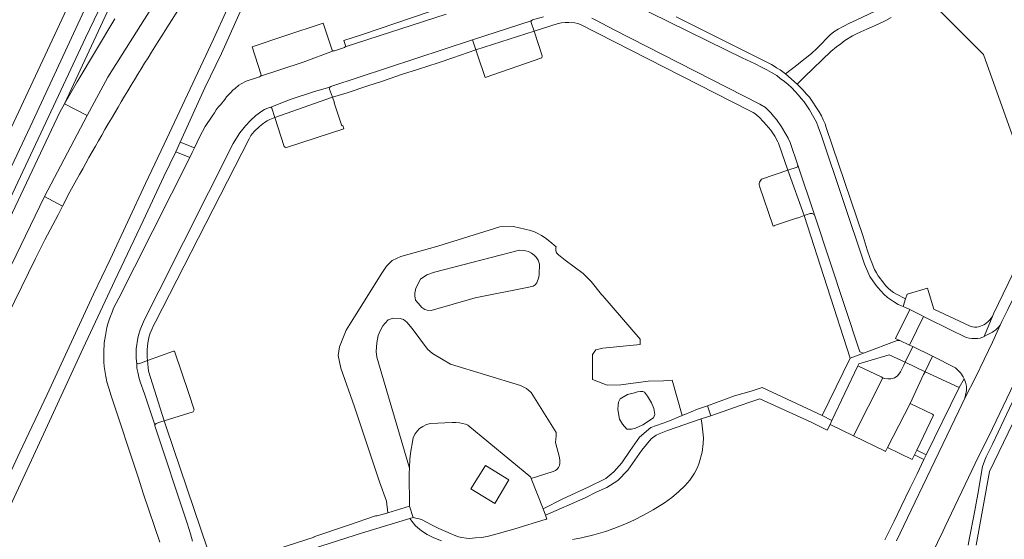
# Model space of a CAD drawing. Header units: metres. Extents: x 151213 to 156373, y 469495 to 475754.
# Tile 137 of 230: x 153820 to 154002, y 473359 to 473455. Entities that reach past the tile are written whole.
import ezdxf

# ---------------------------------------------------------------- set-up
doc = ezdxf.new("R2010")
doc.units = ezdxf.units.M
for name, color, linetype, lineweight in [('B-WE-OG-TERREIN_BEGROEID-GV', 252, 'Continuous', 18), ('B-WE-VH-GESLOTENVERHARDING_ASFALT-GV', 252, 'Continuous', 18), ('B-WE-VH-ONVERHARD_ZAND-GV', 252, 'Continuous', 18), ('B-WE-VH-OPENVERHARDING_BETONSTRAATSTEEN-GV', 252, 'Continuous', 18), ('B-WE-VH-OPENVERHARDING_STRAATBAKSTEEN-GV', 252, 'Continuous', 18), ('B-WE-VH-OPENVERHARDING_TEGEL-GV', 252, 'Continuous', 18)]:
    doc.layers.add(name, color=color, linetype=linetype, lineweight=lineweight)

msp = doc.modelspace()

# ---------------------------------------------------------------- linework, layer by layer
at = {"layer": 'B-WE-OG-TERREIN_BEGROEID-GV', "flags": 128}
for points in [[(153785.98, 473357.87), (153800.7, 473389.4), (153811.71, 473412.78), (153822.62, 473435.83), (153836.96, 473466.66), (153846.67, 473487.058), (153852.75, 473498.418), (153850.711, 473499.441), (153850.98, 473500), (153853.326, 473504.87), (153852.291, 473508.469), (153849.026, 473507.352), (153848.966, 473507.531), (153846.739, 473506.866), (153845.228, 473500.41), (153846.253, 473497.729), (153846.41, 473496.941), (153846.489, 473496.283), (153846.2, 473495.469), (153845.306, 473494.444), (153843.074, 473491.578), (153840.891, 473482.196), (153794.237, 473382.547), (153749.932, 473288.234)], [(153853.106, 473477.271), (153861.607, 473494.343), (153855.135, 473497.534), (153854.236, 473495.712), (153848.902, 473485.93), (153848.176, 473484.401), (153849.335, 473483.816), (153828.52, 473439.031), (153830.841, 473443.107), (153837.769, 473454.748)], [(154018.952, 473455.782), (154018.776, 473455.863), (154002.867, 473463.222), (154000, 473464.568), (153995.872, 473466.505), (153992.652, 473462.497), (153987.829, 473459.296), (153989.107, 473457.367), (153998.36, 473448.138), (154008.977, 473418.446), (154010.763, 473422.169), (154013.653, 473428.194), (154011.536, 473429.299), (154012.559, 473431.259), (154014.644, 473430.259), (154016.28, 473433.67), (154022.117, 473445.626)], [(153810.37, 473353.73), (153815.45, 473364.39), (153820.23, 473374.66), (153825.31, 473385.35), (153833.83, 473403.85), (153836.96, 473410.26), (153843.44, 473424.3), (153846.9, 473431.59), (153856.01, 473450.98), (153858.57, 473456.49), (153859.97, 473459.44), (153861.868, 473463.344), (153858.719, 473465.774), (153850.317, 473457.576)], [(153830.7, 473424.96), (153829.51, 473422.76), (153828.143, 473420.135), (153827.34, 473418.55), (153824.83, 473413.93), (153823.14, 473410.43), (153820.54, 473405.18), (153817.93, 473399.85), (153814.93, 473393.59), (153811.35, 473385.91), (153800.1, 473362.05), (153792.9, 473346.6), (153788, 473336.2), (153777.81, 473314.39), (153767.314, 473292.3), (153764.579, 473286.387)], [(154010.01, 473399.9), (154000.002, 473379.084), (154000, 473379.08), (153996.83, 473372.58), (153991.23, 473360.85), (153990.889, 473360.147), (153985.62, 473349.28)], [(154007.368, 473391.691), (154000, 473376.178), (153998.881, 473373.821), (153998.6, 473373.23), (153998.16, 473372.01), (153997.29, 473366.95), (153996.57, 473362.92), (153995.771, 473358.843), (153995.51, 473357.51)], [(153995.51, 473357.51), (153995.771, 473358.843), (153996.57, 473362.92), (153997.29, 473366.95), (153998.16, 473372.01), (153998.6, 473373.23), (153998.881, 473373.821), (154000, 473376.178), (154007.368, 473391.691)], [(153996.985, 473357.536), (153999.438, 473371.102), (154008.131, 473389.114)], [(153922.418, 473358.535), (153924.077, 473358.89), (153926.339, 473359.418), (153928.461, 473360.025), (153930.056, 473360.566), (153932.379, 473361.503), (153933.882, 473362.197), (153935.411, 473362.963), (153937.317, 473364.033), (153939.404, 473365.35), (153940.733, 473366.315), (153941.997, 473367.362), (153943.186, 473368.531), (153944.06, 473369.534), (153944.943, 473370.828), (153945.482, 473371.861), (153945.822, 473372.683), (153946.355, 473374.658), (153946.57, 473376.266), (153946.603, 473377.333), (153946.3, 473380.125), (153946.195, 473380.797), (153946.191, 473380.825), (153939.949, 473378.697), (153938.427, 473378.069), (153937.882, 473377.844), (153936.955, 473377.14), (153935.212, 473375.026), (153932.616, 473371.354), (153930.761, 473369.463), (153928.759, 473368.128), (153926.889, 473367.331), (153924.744, 473366.237), (153917.395, 473363.042), (153917.669, 473362.331), (153917.51, 473362.28), (153911.53, 473360.46), (153907.76, 473359.39), (153906.6, 473359.08), (153905.57, 473358.94), (153904.48, 473358.83), (153903.35, 473358.76), (153902.71, 473358.79), (153901.91, 473358.91), (153901.3, 473359.07), (153900.53, 473359.33), (153899.98, 473359.6), (153898.98, 473360.04), (153897.68, 473360.58), (153896.46, 473361.2), (153894.5, 473362.26), (153893.83, 473362.45), (153893.41, 473362.5), (153892.94, 473362.61), (153892.297, 473362.416), (153892.672, 473361.948), (153893.399, 473361.096), (153894.501, 473360.134), (153895.528, 473359.483), (153896.735, 473358.886), (153898.155, 473358.298)]]:
    msp.add_lwpolyline(points, dxfattribs=at)
at = {"layer": 'B-WE-OG-TERREIN_BEGROEID-GV'}
msp.add_lwpolyline([(153850.317, 473457.576, 0.017983), (153830.7, 473424.96)], format="xyb", dxfattribs=at)
at = {"layer": 'B-WE-OG-TERREIN_BEGROEID-GV', "flags": 128}
for points in [[(153892.255, 473371.741), (153886.24, 473392.24), (153886.12, 473393.25), (153886.23, 473394.86), (153886.49, 473396.22), (153886.86, 473397.08), (153887.33, 473397.99), (153887.78, 473398.52), (153888.35, 473399.1), (153888.88, 473399.33), (153889.39, 473399.44), (153890.55, 473399.39), (153891.17, 473399.17), (153891.78, 473398.68), (153892.78, 473397.54), (153895.62, 473393.69), (153896.49, 473392.9), (153899.87, 473390.95), (153912.76, 473387), (153913.92, 473386.47), (153914.77, 473385.71), (153919.35, 473378.3), (153919.36, 473377.73), (153919.33, 473377.1), (153919.23, 473376.5), (153919.97, 473373.692), (153920.046, 473373.156), (153920.043, 473372.676), (153919.962, 473372.251), (153919.801, 473371.881), (153919.561, 473371.566), (153919.241, 473371.306), (153918.843, 473371.102), (153914.775, 473369.829), (153916.94, 473364.22), (153920.582, 473366.039), (153925.279, 473368.215), (153928.543, 473369.797), (153930.026, 473371.033), (153931.509, 473372.714), (153933.042, 473374.989), (153934.773, 473377.461), (153936.899, 473379.241), (153940.014, 473380.378), (153942.667, 473381.451), (153940.841, 473387.979), (153939.205, 473387.89), (153936.408, 473387.782), (153931.351, 473387.137), (153928.769, 473387.029), (153926.08, 473388.105), (153926.08, 473391.01), (153926.08, 473392.731), (153926.725, 473393.592), (153928.016, 473393.915), (153934.902, 473394.56), (153934.902, 473395.528), (153928.011, 473403.591), (153927.73, 473403.78), (153925.83, 473406.23), (153924.36, 473407.67), (153921.03, 473410.17), (153919.78, 473411.13), (153919.41, 473411.51), (153919.3, 473411.96), (153919.32, 473412.42), (153919.344, 473412.582), (153918.213, 473413.579), (153917.338, 473414.27), (153916.653, 473414.725), (153915.996, 473415.096), (153915.342, 473415.41), (153914.609, 473415.609), (153911.507, 473416.339), (153908.968, 473416.306), (153897.526, 473412.743), (153890.692, 473410.802), (153889.045, 473410.099), (153887.988, 473409.049), (153887.161, 473407.726), (153882.42, 473400.172), (153880.545, 473397.195), (153879.332, 473394.163), (153879.056, 473392.509), (153879.553, 473390.193), (153882.089, 473383.081), (153886.72, 473369.187), (153887.988, 473365.604), (153888.269, 473363.498), (153892.28, 473364.74), (153892.2, 473370.76)], [(153915.78, 473405.94), (153915.49, 473405.62), (153915.15, 473405.37), (153914.31, 473405.17), (153904.42, 473403.18), (153896.27, 473400.85), (153895.52, 473400.9), (153895.07, 473401.04), (153894.54, 473401.42), (153893.88, 473402.18), (153893.4, 473402.78), (153893.27, 473403.59), (153893.28, 473404.08), (153893.43, 473404.95), (153894.31, 473406.63), (153895.45, 473407.42), (153896.91, 473407.94), (153912.61, 473411.98), (153913.26, 473411.96), (153913.71, 473411.9), (153914.27, 473411.74), (153914.81, 473411.45), (153915.33, 473411.1), (153915.68, 473410.69), (153916.03, 473410.12), (153916.29, 473409.4), (153916.24, 473407.54), (153916.16, 473407)], [(153932.55, 473385.312), (153933.867, 473385.673), (153934.42, 473385.843), (153934.972, 473385.886), (153935.376, 473385.886), (153935.716, 473385.737), (153936.268, 473385.036), (153936.969, 473383.804), (153937.437, 473382.762), (153937.628, 473381.615), (153937.373, 473381.02), (153935.376, 473379.724), (153934.059, 473379.087), (153933.294, 473378.917), (153932.423, 473378.959), (153931.658, 473379.83), (153931.084, 473380.808), (153930.893, 473381.849), (153930.765, 473382.656), (153930.808, 473383.357), (153930.893, 473383.889), (153931.212, 473384.526)]]:
    msp.add_lwpolyline(points, close=True, dxfattribs=at)
at = {"layer": 'B-WE-VH-GESLOTENVERHARDING_ASFALT-GV', "flags": 128}
for points in [[(153784.29, 473348.66), (153794.75, 473370.84), (153804.49, 473391.81), (153814.2, 473412.64), (153828.28, 473442.55), (153832.35, 473451.24), (153836.35, 473459.49), (153848.176, 473484.401), (153848.902, 473485.93), (153854.236, 473495.712), (153855.135, 473497.534), (153852.899, 473498.65), (153852.75, 473498.418), (153846.67, 473487.058), (153836.96, 473466.66), (153822.62, 473435.83), (153811.71, 473412.78), (153800.7, 473389.4), (153785.98, 473357.87)], [(153828.52, 473439.031), (153832.668, 473436.867), (153836.509, 473443.961), (153847.818, 473461.953), (153853.73, 473469.87), (153860.463, 473482.021), (153860.519, 473482.122), (153865.461, 473492.131)], [(153849.091, 473430.186), (153849.893, 473431.943), (153854.46, 473441.95), (153857.49, 473448.3), (153860.74, 473455.48), (153864.18, 473462.57), (153869.368, 473473.151), (153875.361, 473487.327), (153873.62, 473488.29)], [(153853.73, 473469.87), (153847.818, 473461.953), (153836.509, 473443.961), (153832.668, 473436.867), (153824.812, 473421.906), (153828.143, 473420.135), (153829.51, 473422.76), (153830.7, 473424.96)], [(153861.868, 473463.344), (153859.97, 473459.44), (153858.57, 473456.49), (153856.01, 473450.98), (153846.9, 473431.59), (153843.44, 473424.3), (153836.96, 473410.26), (153833.83, 473403.85), (153825.31, 473385.35), (153820.23, 473374.66), (153815.45, 473364.39), (153810.37, 473353.73)], [(153837.769, 473454.748), (153830.841, 473443.107), (153828.52, 473439.031)], [(153832.668, 473436.867), (153828.52, 473439.031), (153827.632, 473437.472), (153745.791, 473264.268), (153740.967, 473254.618), (153739.455, 473250.947), (153737.871, 473246.147)], [(153751.521, 473265.861), (153807.315, 473385.807), (153824.812, 473421.906), (153832.668, 473436.867)], [(153745.527, 473209.192), (153746.7, 473211.701), (153746.789, 473211.891), (153747.463, 473213.333), (153747.552, 473213.522), (153748.021, 473214.521), (153762.41, 473245.13), (153767.676, 473256.096), (153768.6, 473258.02), (153782.21, 473287.29), (153804.55, 473335.17), (153805.05, 473336.2), (153809.56, 473345.98), (153815.55, 473358.6), (153822.78, 473374), (153831.94, 473393.9), (153837.77, 473406.39), (153843.04, 473417.39), (153846.88, 473425.62), (153849.091, 473430.186)], [(153764.579, 473286.387), (153767.314, 473292.3), (153777.81, 473314.39), (153788, 473336.2), (153792.9, 473346.6), (153800.1, 473362.05), (153811.35, 473385.91), (153814.93, 473393.59), (153817.93, 473399.85), (153820.54, 473405.18), (153823.14, 473410.43), (153824.83, 473413.93), (153827.34, 473418.55), (153828.143, 473420.135), (153824.812, 473421.906), (153807.315, 473385.807), (153751.521, 473265.861)], [(154002.88, 473401.05), (154001.77, 473398.79), (154000, 473395.032), (153996.97, 473388.6), (153994.911, 473384.644), (153993.82, 473382.34), (153987.87, 473369.98), (153985.01, 473363.96), (153982.29, 473358.29)], [(153985.62, 473349.28), (153990.889, 473360.147), (153991.23, 473360.85), (153996.83, 473372.58), (154000, 473379.08), (154000.002, 473379.084), (154010.01, 473399.9)]]:
    msp.add_lwpolyline(points, dxfattribs=at)
at = {"layer": 'B-WE-VH-GESLOTENVERHARDING_ASFALT-GV'}
msp.add_lwpolyline([(153830.7, 473424.96, -0.017983), (153850.317, 473457.576)], format="xyb", dxfattribs=at)
at = {"layer": 'B-WE-VH-GESLOTENVERHARDING_ASFALT-GV', "flags": 128}
for points in [[(153896.46, 473361.2), (153897.68, 473360.58), (153898.98, 473360.04), (153899.98, 473359.6), (153900.53, 473359.33), (153901.3, 473359.07), (153901.91, 473358.91), (153902.71, 473358.79), (153903.35, 473358.76), (153904.48, 473358.83), (153905.57, 473358.94), (153906.6, 473359.08), (153907.76, 473359.39), (153911.53, 473360.46), (153917.51, 473362.28), (153917.669, 473362.331), (153917.395, 473363.042), (153916.94, 473364.22), (153914.775, 473369.829), (153914.69, 473370.05), (153903.07, 473379.65), (153902.61, 473379.83), (153902.03, 473379.99), (153901.49, 473380.11), (153900.82, 473380.15), (153900.18, 473380.16), (153896.17, 473379.99), (153895.39, 473379.78), (153894.74, 473379.44), (153894.14, 473379.03), (153893.65, 473378.56), (153893.3, 473378.09), (153892.94, 473377.37), (153892.82, 473376.6), (153892.49, 473374.85), (153892.35, 473373.45), (153892.255, 473371.741), (153892.2, 473370.76), (153892.28, 473364.74), (153892.94, 473362.61), (153893.41, 473362.5), (153893.83, 473362.45), (153894.5, 473362.26)], [(153906.305, 473372.227), (153910.636, 473369.543), (153908.02, 473365.178), (153903.595, 473367.888)]]:
    msp.add_lwpolyline(points, close=True, dxfattribs=at)
at = {"layer": 'B-WE-VH-ONVERHARD_ZAND-GV', "flags": 128}
msp.add_lwpolyline([(153932.55, 473385.312), (153931.212, 473384.526), (153930.893, 473383.889), (153930.808, 473383.357), (153930.765, 473382.656), (153930.893, 473381.849), (153931.084, 473380.808), (153931.658, 473379.83), (153932.423, 473378.959), (153933.294, 473378.917), (153934.059, 473379.087), (153935.376, 473379.724), (153937.373, 473381.02), (153937.628, 473381.615), (153937.437, 473382.762), (153936.969, 473383.804), (153936.268, 473385.036), (153935.716, 473385.737), (153935.376, 473385.886), (153934.972, 473385.886), (153934.42, 473385.843), (153933.867, 473385.673)], close=True, dxfattribs=at)
at = {"layer": 'B-WE-VH-OPENVERHARDING_BETONSTRAATSTEEN-GV', "flags": 128}
for points in [[(153925.99, 473454.83), (153926.85, 473454.42), (153927.89, 473453.88), (153930.08, 473452.7), (153957, 473438.98), (153958.05, 473438.33), (153959.03, 473437.37), (153959.57, 473436.76), (153960.09, 473436.12), (153961.03, 473434.78), (153961.81, 473433.45), (153962.25, 473432.66), (153962.6, 473431.9), (153964.06, 473427.67), (153967.113, 473418.543), (153975.48, 473393.24), (153976.171, 473392.964), (153982.39, 473395.29), (153982.61, 473395.33), (153982.92, 473395.3), (153982.069, 473395.71), (153984.717, 473401.01), (153983.49, 473401.62), (153982.57, 473401.99), (153981.89, 473402.41), (153980.6, 473403.27), (153979.92, 473403.85), (153978.83, 473405.07), (153978.33, 473405.74), (153977.36, 473407.15), (153976.98, 473407.99), (153976.38, 473409.44), (153968.42, 473433.14), (153967.81, 473434.8), (153967.48, 473435.64), (153966.99, 473436.53), (153966.18, 473437.89), (153965.2, 473439.42), (153964.64, 473440.03), (153964.14, 473440.63), (153963.52, 473441.3), (153962.96, 473441.97), (153962.25, 473442.61), (153961.55, 473443.16), (153960.75, 473443.68), (153960.13, 473444.23), (153959.2, 473444.79), (153958.32, 473445.28), (153957.3, 473445.81), (153956.18, 473446.44), (153953.75, 473447.55), (153950.85, 473448.93), (153929.67, 473459.43)], [(153929.67, 473459.43), (153950.85, 473448.93), (153953.75, 473447.55), (153956.18, 473446.44), (153957.3, 473445.81), (153958.32, 473445.28), (153959.2, 473444.79), (153960.13, 473444.23), (153960.75, 473443.68), (153961.55, 473443.16), (153962.25, 473442.61), (153962.96, 473441.97), (153963.52, 473441.3), (153964.14, 473440.63), (153964.64, 473440.03), (153965.2, 473439.42), (153966.18, 473437.89), (153966.99, 473436.53), (153967.48, 473435.64), (153967.81, 473434.8), (153968.42, 473433.14), (153976.38, 473409.44), (153976.98, 473407.99), (153977.36, 473407.15), (153978.33, 473405.74), (153978.83, 473405.07), (153979.92, 473403.85), (153980.6, 473403.27), (153981.89, 473402.41), (153982.57, 473401.99), (153983.49, 473401.62), (153983.939, 473402.98), (153982.29, 473403.85), (153981.74, 473404.18), (153981.24, 473404.53), (153980.73, 473404.98), (153980.258, 473405.477), (153979.92, 473405.87), (153978.92, 473407.23), (153978.58, 473407.8), (153978.24, 473408.44), (153977.95, 473409.03), (153977.72, 473409.72), (153977.42, 473410.43), (153976.85, 473412.03), (153976.14, 473414.52), (153969.29, 473434.66), (153969.07, 473435.34), (153968.71, 473436.07), (153968.39, 473436.78), (153967.96, 473437.56), (153966.219, 473440.26), (153965.64, 473440.84), (153964.98, 473441.59), (153963.899, 473442.688), (153961.784, 473444.582), (153960.77, 473445.32), (153960.07, 473445.67), (153959.68, 473445.98), (153959.15, 473446.28), (153941.53, 473455.1)], [(153898.95, 473457.08), (153883.6, 473451.83), (153880.103, 473450.726), (153880.51, 473449.64), (153880.395, 473449.539), (153899.05, 473455.56)], [(153899.05, 473455.56), (153880.395, 473449.539), (153880.26, 473449.42), (153878.41, 473448.81), (153878.229, 473448.803), (153872.6, 473446.75), (153868.29, 473445.32), (153864.74, 473444.12), (153864.56, 473444), (153862.08, 473443.19), (153861.15, 473442.74), (153860.74, 473442.49), (153860.02, 473441.83), (153859.63, 473441.52), (153859.22, 473441.1), (153858.85, 473440.75), (153858.44, 473440.3), (153858.1, 473439.82), (153857.3, 473438.84), (153856.9, 473438.39), (153856.55, 473437.91), (153856.2, 473437.39), (153855.8, 473436.74), (153854.51, 473434.84), (153853.51, 473432.97), (153852.529, 473430.924), (153852.1, 473430.03), (153851.651, 473429.141), (153841.41, 473408.88), (153838.55, 473403.11), (153837.57, 473401.28), (153837.28, 473400.52), (153836.98, 473399.82), (153836.75, 473399.14), (153836.51, 473398.36), (153836.33, 473397.69), (153836.07, 473396.26), (153835.85, 473394.9), (153835.75, 473393.12), (153835.74, 473392.19), (153835.75, 473391.39), (153835.82, 473390.49), (153836.14, 473388.63), (153836.33, 473387.67), (153836.69, 473386.52), (153837.11, 473385.1), (153842.084, 473370.054), (153843.124, 473366.909), (153846.11, 473358.07)], [(153852.13, 473358.24), (153851.76, 473359.58), (153851.17, 473361.56), (153845.17, 473379.52), (153845.194, 473379.645), (153845.21, 473379.73), (153843.27, 473385.48), (153842.49, 473387.67), (153842.24, 473388.53), (153842.02, 473389.44), (153841.87, 473390.23), (153841.85, 473391.1), (153841.78, 473391.31), (153841.73, 473392.26), (153841.73, 473393.05), (153841.77, 473393.78), (153842.06, 473395.73), (153842.19, 473396.27), (153842.51, 473397.3), (153842.71, 473397.87), (153843.29, 473399.21), (153845.91, 473404.44), (153859.69, 473431.72), (153860.15, 473432.49), (153860.92, 473433.65), (153861.46, 473434.33), (153861.93, 473434.96), (153862.85, 473435.96), (153863.87, 473436.86), (153864.98, 473437.65), (153865.49, 473437.96), (153865.9, 473438.17), (153866.4, 473438.37), (153866.616, 473438.384), (153867.46, 473438.7), (153868.2, 473439.03), (153870.4, 473439.91), (153874.68, 473441.3), (153877.55, 473442.12), (153877.73, 473442.22), (153903.908, 473450.816), (153914.78, 473454.38), (153914.99, 473454.55), (153917.043, 473455.121)]]:
    msp.add_lwpolyline(points, dxfattribs=at)
for points in [[(153876.334, 473453.911), (153869.207, 473451.564), (153863.189, 473449.582), (153864.79, 473444.55), (153864.82, 473444.33), (153864.74, 473444.12), (153868.29, 473445.32), (153872.6, 473446.75), (153878.229, 473448.803), (153878.14, 473448.8), (153877.99, 473448.95)], [(153904.894, 473447.886), (153906.241, 473443.885), (153916.72, 473447.51), (153916.81, 473447.87), (153915.279, 473452.441), (153904.522, 473448.991)], [(153879.769, 473434.954), (153878.338, 473439.21), (153878.373, 473439.222), (153878.017, 473440.233), (153867.348, 473436.499), (153869.08, 473431.13), (153869.37, 473430.96), (153869.7, 473431), (153880.128, 473434.411), (153879.948, 473435.012)], [(153963.986, 473417.928), (153965.191, 473418.387), (153962.203, 473426.769), (153957.3, 473425.14), (153956.95, 473424.55), (153956.9, 473424.29), (153956.9, 473424.07), (153956.96, 473423.84), (153959.492, 473416.443), (153959.713, 473416.516), (153959.711, 473416.522), (153963.981, 473417.942)], [(153964.06, 473427.67), (153963.93, 473427.35), (153962.203, 473426.769), (153965.191, 473418.387), (153966.35, 473418.78), (153966.7, 473418.79), (153967.113, 473418.543)], [(153982.069, 473395.71), (153982.92, 473395.3), (153984.708, 473394.454), (153987.276, 473399.742), (153986.83, 473399.96), (153984.717, 473401.01)], [(154001.77, 473398.79), (154001.37, 473398.09), (154001.13, 473397.79), (154000.64, 473397.25), (154000.29, 473397.01), (154000, 473396.852), (153998.93, 473396.27), (153998.47, 473396.037), (153998.24, 473395.92), (153997.73, 473395.76), (153997.23, 473395.69), (153996.2, 473395.67), (153995.71, 473395.74), (153995.18, 473395.87), (153994.525, 473396.192), (153992.771, 473397.054), (153987.276, 473399.742), (153984.708, 473394.454), (153985.296, 473394.176), (153988.911, 473392.43), (153993.17, 473390.25), (153993.56, 473389.9), (153994.19, 473389.28), (153994.6, 473388.6), (153994.712, 473388.351), (153994.78, 473388.2), (153995.02, 473387.6), (153995.21, 473386.88), (153995.19, 473386.06), (153995.05, 473385.23), (153994.911, 473384.644), (153996.97, 473388.6), (154000, 473395.032)], [(153851.46, 473385.498), (153848.85, 473393.35), (153848.62, 473393.32), (153843.857, 473391.608), (153844.001, 473389.634), (153846.919, 473380.463), (153852.26, 473382.16), (153852.46, 473382.49)], [(153988.911, 473392.43), (153985.296, 473394.176), (153983.872, 473391.281), (153987.555, 473389.548), (153987.562, 473389.564)], [(153974.34, 473377.697), (153979.764, 473388.427), (153979.46, 473388.62), (153975.119, 473390.62), (153970.332, 473380.542), (153969.988, 473379.818)], [(153979.764, 473388.427), (153974.34, 473377.697), (153980.19, 473374.845), (153980.235, 473374.823), (153980.602, 473375.535), (153984.796, 473383.685), (153987.3, 473389.006), (153987.555, 473389.548), (153983.872, 473391.281), (153983.606, 473390.744), (153982.99, 473389.5), (153982.74, 473389.07), (153982.49, 473388.81), (153982.21, 473388.62), (153981.9, 473388.44), (153981.57, 473388.31), (153981.23, 473388.24), (153980.92, 473388.2), (153980.65, 473388.21), (153980.01, 473388.32)], [(153916.94, 473364.22), (153917.395, 473363.042), (153924.744, 473366.237), (153926.889, 473367.331), (153928.759, 473368.128), (153930.761, 473369.463), (153932.616, 473371.354), (153935.212, 473375.026), (153936.955, 473377.14), (153937.882, 473377.844), (153938.427, 473378.069), (153939.949, 473378.697), (153946.191, 473380.825), (153947.942, 473381.422), (153947.333, 473383.272), (153945.505, 473382.597), (153943.13, 473381.64), (153943.122, 473381.635), (153942.667, 473381.451), (153940.014, 473380.378), (153936.899, 473379.241), (153934.773, 473377.461), (153933.042, 473374.989), (153931.509, 473372.714), (153930.026, 473371.033), (153928.543, 473369.797), (153925.279, 473368.215), (153920.582, 473366.039)], [(153988.96, 473381.72), (153984.796, 473383.685), (153980.602, 473375.535), (153985.186, 473373.3), (153985.596, 473374.163), (153986.013, 473375.039), (153989.09, 473381.51)], [(153987.354, 473373.304), (153987.78, 473374.175), (153986.013, 473375.039), (153985.596, 473374.163)], [(153874.604, 473359.021), (153874.62, 473358.973), (153867.727, 473356.769), (153868.33, 473354.89), (153883.567, 473359.784), (153892.297, 473362.416), (153892.94, 473362.61), (153892.28, 473364.74), (153888.269, 473363.498), (153887.628, 473363.3), (153886.291, 473362.934), (153885.964, 473362.914), (153881.013, 473361.217)]]:
    msp.add_lwpolyline(points, close=True, dxfattribs=at)
at = {"layer": 'B-WE-VH-OPENVERHARDING_STRAATBAKSTEEN-GV', "flags": 128}
msp.add_lwpolyline([(153978.33, 473456.13), (153974.8, 473454.47), (153973.57, 473453.95), (153972.45, 473453.33), (153971.5, 473452.83), (153970.69, 473452.35), (153969.99, 473451.78), (153969.26, 473451.01), (153968.5, 473450.14), (153967.64, 473449.3), (153966.59, 473448.33), (153964.212, 473446.449), (153964.1, 473446.36), (153961.784, 473444.582), (153963.899, 473442.688), (153965.251, 473443.986), (153970.15, 473448.69), (153971.16, 473449.54), (153971.96, 473450.11), (153972.74, 473450.71), (153974.16, 473451.6), (153974.89, 473451.98), (153975.66, 473452.35), (153976.81, 473452.82), (153978.89, 473453.71), (153980.32, 473454.39), (153981.28, 473454.95)], dxfattribs=at)
at = {"layer": 'B-WE-VH-OPENVERHARDING_TEGEL-GV', "flags": 128}
for points in [[(153917.043, 473455.121), (153914.99, 473454.55), (153914.78, 473454.38), (153914.74, 473454.05), (153915.279, 473452.441), (153919.76, 473453.88), (153920.38, 473453.96), (153921.01, 473454.02), (153921.71, 473454.03), (153922.84, 473453.98), (153923.35, 473453.85), (153923.89, 473453.67), (153955.05, 473437.82), (153955.76, 473437.42), (153956.1, 473437.21), (153956.92, 473436.58), (153957.71, 473435.71), (153958.2, 473435.12), (153959.07, 473434.17), (153959.8, 473433.05), (153960.344, 473432.008), (153960.46, 473431.78), (153962.203, 473426.769), (153963.93, 473427.35), (153964.06, 473427.67), (153962.6, 473431.9), (153962.25, 473432.66), (153961.81, 473433.45), (153961.03, 473434.78), (153960.09, 473436.12), (153959.57, 473436.76), (153959.03, 473437.37), (153958.05, 473438.33), (153957, 473438.98), (153930.08, 473452.7), (153927.89, 473453.88), (153926.85, 473454.42), (153925.99, 473454.83)], [(153982.29, 473358.29), (153985.01, 473363.96), (153987.87, 473369.98), (153993.82, 473382.34), (153994.911, 473384.644), (153995.05, 473385.23), (153995.19, 473386.06), (153995.21, 473386.88), (153995.02, 473387.6), (153994.78, 473388.2), (153993.88, 473386.65), (153987.78, 473374.175), (153987.354, 473373.304), (153986.086, 473370.711), (153984.81, 473368.092), (153983.147, 473364.652), (153983.143, 473364.644), (153981.833, 473361.96), (153981.758, 473361.806), (153980.141, 473358.493)], [(153856.2, 473352.99), (153847.352, 473379.181), (153846.919, 473380.463), (153846.303, 473380.267), (153845.46, 473380), (153845.21, 473379.73), (153845.194, 473379.645), (153845.17, 473379.52), (153851.17, 473361.56), (153851.76, 473359.58), (153852.13, 473358.24)]]:
    msp.add_lwpolyline(points, dxfattribs=at)
for points in [[(153914.78, 473454.38), (153903.908, 473450.816), (153904.522, 473448.991), (153915.279, 473452.441), (153914.74, 473454.05)], [(153877.55, 473442.12), (153877.48, 473441.76), (153878.017, 473440.233), (153880.759, 473441.084), (153884.547, 473442.329), (153887.26, 473443.23), (153891, 473444.53), (153893.764, 473445.394), (153897.57, 473446.58), (153900.246, 473447.51), (153904.522, 473448.991), (153903.908, 473450.816), (153877.73, 473442.22)], [(154023.705, 473444.887), (154022.117, 473445.626), (154016.28, 473433.67), (154014.644, 473430.259), (154013.653, 473428.194), (154010.763, 473422.169), (154008.977, 473418.446), (154002.94, 473405.859), (154000.23, 473400.21), (154000.1, 473399.9), (153998.47, 473396.037), (153998.93, 473396.27), (154000, 473396.852), (154000.29, 473397.01), (154000.64, 473397.25), (154001.13, 473397.79), (154001.37, 473398.09), (154001.77, 473398.79), (154002.88, 473401.05), (154021.127, 473438.989), (154023.916, 473444.789)], [(153877.55, 473442.12), (153874.68, 473441.3), (153870.4, 473439.91), (153868.2, 473439.03), (153867.46, 473438.7), (153866.616, 473438.384), (153866.79, 473438.23), (153867.348, 473436.499), (153878.017, 473440.233), (153877.48, 473441.76)], [(153862.6, 473432.57), (153862.95, 473433.15), (153863.58, 473433.91), (153864.56, 473434.83), (153865.45, 473435.58), (153865.98, 473435.89), (153866.45, 473436.14), (153867.348, 473436.499), (153866.79, 473438.23), (153866.616, 473438.384), (153866.4, 473438.37), (153865.9, 473438.17), (153865.49, 473437.96), (153864.98, 473437.65), (153863.87, 473436.86), (153862.85, 473435.96), (153861.93, 473434.96), (153861.46, 473434.33), (153860.92, 473433.65), (153860.15, 473432.49), (153859.69, 473431.72), (153845.91, 473404.44), (153843.29, 473399.21), (153842.71, 473397.87), (153842.51, 473397.3), (153842.19, 473396.27), (153842.06, 473395.73), (153841.77, 473393.78), (153841.73, 473393.05), (153841.73, 473392.26), (153841.78, 473391.31), (153841.85, 473391.1), (153842.22, 473391.02), (153843.857, 473391.608), (153843.8, 473392.25), (153843.78, 473392.9), (153843.78, 473393.6), (153843.89, 473394.86), (153844.07, 473395.83), (153844.157, 473396.081), (153844.35, 473396.64), (153844.64, 473397.37), (153844.94, 473398.05), (153845.232, 473398.66)], [(153849.893, 473431.943), (153849.091, 473430.186), (153851.651, 473429.141), (153852.1, 473430.03), (153852.529, 473430.924)], [(153965.191, 473418.387), (153973.705, 473392.025), (153976.171, 473392.964), (153975.48, 473393.24), (153967.113, 473418.543), (153966.7, 473418.79), (153966.35, 473418.78)], [(153998.47, 473396.037), (154000.1, 473399.9), (154000, 473399.761), (153999.54, 473399.12), (153999.31, 473398.87), (153998.74, 473398.4), (153998.44, 473398.2), (153998.1, 473398.07), (153997.8, 473397.93), (153997.46, 473397.83), (153997.1, 473397.79), (153996.72, 473397.77), (153996.35, 473397.81), (153996.101, 473397.872), (153995.87, 473397.93), (153989.15, 473401.11), (153988.186, 473404.373), (153988.01, 473404.97), (153984.232, 473403.865), (153983.939, 473402.98), (153983.49, 473401.62), (153984.717, 473401.01), (153986.83, 473399.96), (153987.276, 473399.742), (153992.771, 473397.054), (153994.525, 473396.192), (153995.18, 473395.87), (153995.71, 473395.74), (153996.2, 473395.67), (153997.23, 473395.69), (153997.73, 473395.76), (153998.24, 473395.92)], [(153973.705, 473392.025), (153968.52, 473381.44), (153970.332, 473380.542), (153975.119, 473390.62), (153975.287, 473390.979), (153980.95, 473392.64), (153983.872, 473391.281), (153985.296, 473394.176), (153984.708, 473394.454), (153982.92, 473395.3), (153982.61, 473395.33), (153982.39, 473395.29), (153976.171, 473392.964)], [(153845.21, 473379.73), (153845.46, 473380), (153846.303, 473380.267), (153846.919, 473380.463), (153844.001, 473389.634), (153843.857, 473391.608), (153842.22, 473391.02), (153841.85, 473391.1), (153841.87, 473390.23), (153842.02, 473389.44), (153842.24, 473388.53), (153842.49, 473387.67), (153843.27, 473385.48)], [(153993.88, 473386.65), (153994.78, 473388.2), (153994.712, 473388.351), (153994.6, 473388.6), (153994.19, 473389.28), (153993.56, 473389.9), (153993.17, 473390.25), (153988.911, 473392.43), (153987.562, 473389.564), (153987.555, 473389.548)], [(153948.81, 473381.73), (153953.597, 473383.36), (153954.983, 473383.832), (153957.02, 473384.526), (153963.81, 473381.48), (153966.486, 473380.212), (153967.644, 473379.651), (153969.485, 473378.758), (153969.988, 473379.818), (153970.332, 473380.542), (153968.52, 473381.44), (153957.434, 473386.63), (153955.398, 473385.959), (153952.319, 473385.112), (153947.333, 473383.272), (153947.942, 473381.422)], [(153906.305, 473372.227), (153903.595, 473367.888), (153908.02, 473365.178), (153910.636, 473369.543)]]:
    msp.add_lwpolyline(points, close=True, dxfattribs=at)

doc.saveas('drawing.dxf')
